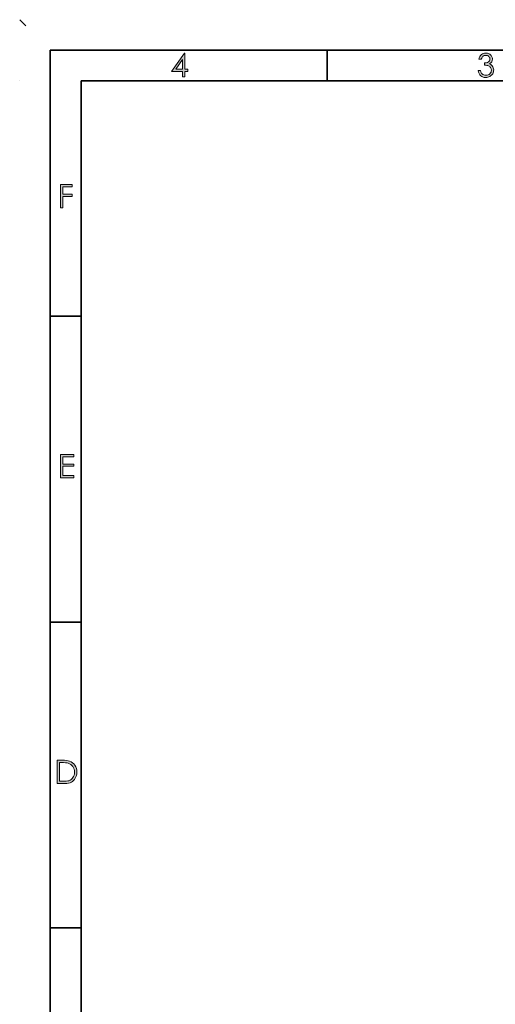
# Model space of a CAD drawing. Header units: inches. Extents: x 0 to 210, y -297 to 0.
# Tile 54 of 76: x 0 to 78, y -161 to 0. Entities that reach past the tile are written whole.
import ezdxf

# ---------------------------------------------------------------- set-up
doc = ezdxf.new("R2010")
doc.units = ezdxf.units.IN
doc.header["$MEASUREMENT"] = 0
doc.layers.add('Lag 1', color=7, linetype='Continuous')

# ---------------------------------------------------------------- blocks, each defined once
blk = doc.blocks.new('block 8')
at = {"layer": 'Lag 1', "true_color": 0x0d0c0d}
h = blk.add_hatch(color=188, dxfattribs=at)
h.dxf.hatch_style = 2
edge = h.paths.add_edge_path()
edge.add_spline(control_points=[(6.13, -124.91), (6.13, -124.91), (6.13, -121.11), (6.13, -121.11), (6.13, -121.11), (6.92, -121.11), (6.92, -121.11), (7.49, -121.11), (7.9, -121.15), (8.16, -121.24), (8.53, -121.37), (8.82, -121.6), (9.03, -121.91), (9.23, -122.23), (9.34, -122.61), (9.34, -123.05), (9.34, -123.43), (9.26, -123.77), (9.09, -124.06), (8.93, -124.35), (8.71, -124.56), (8.45, -124.7), (8.19, -124.84), (7.82, -124.91), (7.34, -124.91), (7.34, -124.91), (6.13, -124.91), (6.13, -124.91)], knot_values=[0, 0, 0, 0, 1, 1, 1, 2, 2, 2, 3, 3, 3, 4, 4, 4, 5, 5, 5, 6, 6, 6, 7, 7, 7, 8, 8, 8, 9, 9, 9, 9], degree=3, periodic=1)
edge = h.paths.add_edge_path()
edge.add_spline(control_points=[(6.5, -124.55), (6.5, -124.55), (6.94, -124.55), (6.94, -124.55), (7.46, -124.55), (7.83, -124.51), (8.03, -124.45), (8.32, -124.36), (8.54, -124.19), (8.71, -123.95), (8.87, -123.7), (8.95, -123.41), (8.95, -123.06), (8.95, -122.69), (8.86, -122.38), (8.69, -122.12), (8.51, -121.86), (8.26, -121.68), (7.94, -121.59), (7.71, -121.51), (7.31, -121.48), (6.77, -121.48), (6.77, -121.48), (6.5, -121.48), (6.5, -121.48), (6.5, -121.48), (6.5, -124.55), (6.5, -124.55)], knot_values=[0, 0, 0, 0, 1, 1, 1, 2, 2, 2, 3, 3, 3, 4, 4, 4, 5, 5, 5, 6, 6, 6, 7, 7, 7, 8, 8, 8, 9, 9, 9, 9], degree=3, periodic=1)
at = {"layer": 'Lag 1', "lineweight": 0}
for points in [[(6.13, -124.91), (6.13, -124.91), (6.13, -121.11), (6.13, -121.11), (6.13, -121.11), (6.92, -121.11), (6.92, -121.11), (7.49, -121.11), (7.9, -121.15), (8.16, -121.24), (8.53, -121.37), (8.82, -121.6), (9.03, -121.91), (9.23, -122.23), (9.34, -122.61), (9.34, -123.05), (9.34, -123.43), (9.26, -123.77), (9.09, -124.06), (8.93, -124.35), (8.71, -124.56), (8.45, -124.7), (8.19, -124.84), (7.82, -124.91), (7.34, -124.91), (7.34, -124.91), (6.13, -124.91), (6.13, -124.91)], [(6.5, -124.55), (6.5, -124.55), (6.94, -124.55), (6.94, -124.55), (7.46, -124.55), (7.83, -124.51), (8.03, -124.45), (8.32, -124.36), (8.54, -124.19), (8.71, -123.95), (8.87, -123.7), (8.95, -123.41), (8.95, -123.06), (8.95, -122.69), (8.86, -122.38), (8.69, -122.12), (8.51, -121.86), (8.26, -121.68), (7.94, -121.59), (7.71, -121.51), (7.31, -121.48), (6.77, -121.48), (6.77, -121.48), (6.5, -121.48), (6.5, -121.48), (6.5, -121.48), (6.5, -124.55), (6.5, -124.55)]]:
    blk.add_open_spline(points, degree=3, knots=[0, 0, 0, 0, 1, 1, 1, 2, 2, 2, 3, 3, 3, 4, 4, 4, 5, 5, 5, 6, 6, 6, 7, 7, 7, 8, 8, 8, 9, 9, 9, 9], dxfattribs=at)
blk = doc.blocks.new('block 10')
at = {"layer": 'Lag 1', "true_color": 0x0d0c0d}
h = blk.add_hatch(color=188, dxfattribs=at)
h.dxf.hatch_style = 2
h.paths.add_polyline_path([(6.69, -71.1), (8.87, -71.1), (8.87, -71.48), (7.07, -71.48), (7.07, -72.67), (8.85, -72.67), (8.85, -73.04), (7.07, -73.04), (7.07, -74.53), (8.85, -74.53), (8.85, -74.9), (6.69, -74.9)])
at = {"layer": 'Lag 1', "lineweight": 0}
blk.add_lwpolyline([(6.69, -71.1), (8.87, -71.1), (8.87, -71.48), (7.07, -71.48), (7.07, -72.67), (8.85, -72.67), (8.85, -73.04), (7.07, -73.04), (7.07, -74.53), (8.85, -74.53), (8.85, -74.9), (6.69, -74.9), (6.69, -71.1)], dxfattribs=at)
blk = doc.blocks.new('block 17')
at = {"layer": 'Lag 1', "true_color": 0x0d0c0d}
h = blk.add_hatch(color=188, dxfattribs=at)
h.dxf.hatch_style = 2
h.paths.add_polyline_path([(6.68, -26.96), (8.59, -26.96), (8.59, -27.34), (7.06, -27.34), (7.06, -28.53), (8.59, -28.53), (8.59, -28.9), (7.06, -28.9), (7.06, -30.77), (6.68, -30.77)])
at = {"layer": 'Lag 1', "lineweight": 0}
blk.add_lwpolyline([(6.68, -26.96), (8.59, -26.96), (8.59, -27.34), (7.06, -27.34), (7.06, -28.53), (8.59, -28.53), (8.59, -28.9), (7.06, -28.9), (7.06, -30.77), (6.68, -30.77), (6.68, -26.96)], dxfattribs=at)
blk = doc.blocks.new('block 19')
at = {"layer": 'Lag 1', "true_color": 0x0d0c0d}
h = blk.add_hatch(color=188, dxfattribs=at)
h.dxf.hatch_style = 2
h.paths.add_polyline_path([(26.94, -5.46), (27.01, -5.46), (27.01, -8.11), (27.47, -8.11), (27.47, -8.47), (27.01, -8.47), (27.01, -9.35), (26.64, -9.35), (26.64, -8.47), (24.82, -8.47)])
h.paths.add_polyline_path([(26.64, -8.11), (26.64, -6.51), (25.51, -8.11)])
at = {"layer": 'Lag 1', "lineweight": 0}
for points in [[(26.94, -5.46), (27.01, -5.46), (27.01, -8.11), (27.47, -8.11), (27.47, -8.47), (27.01, -8.47), (27.01, -9.35), (26.64, -9.35), (26.64, -8.47), (24.82, -8.47), (26.94, -5.46)], [(26.64, -8.11), (26.64, -6.51), (25.51, -8.11), (26.64, -8.11)]]:
    blk.add_lwpolyline(points, dxfattribs=at)
blk = doc.blocks.new('block 22')
at = {"layer": 'Lag 1', "true_color": 0x0d0c0d}
h = blk.add_hatch(color=188, dxfattribs=at)
h.dxf.hatch_style = 2
edge = h.paths.add_edge_path()
edge.add_spline(control_points=[(75.48, -6.43), (75.48, -6.43), (75.09, -6.43), (75.09, -6.43), (75.16, -6.12), (75.3, -5.88), (75.49, -5.71), (75.7, -5.54), (75.93, -5.46), (76.2, -5.46), (76.4, -5.46), (76.59, -5.5), (76.76, -5.59), (76.93, -5.68), (77.06, -5.8), (77.16, -5.96), (77.25, -6.11), (77.3, -6.27), (77.3, -6.44), (77.3, -6.77), (77.13, -7.02), (76.81, -7.22), (76.99, -7.29), (77.14, -7.4), (77.26, -7.54), (77.42, -7.74), (77.51, -7.97), (77.51, -8.22), (77.51, -8.43), (77.45, -8.64), (77.34, -8.83), (77.22, -9.03), (77.07, -9.18), (76.87, -9.29), (76.67, -9.4), (76.45, -9.45), (76.21, -9.45), (75.88, -9.45), (75.61, -9.35), (75.39, -9.17), (75.17, -8.98), (75.03, -8.7), (74.96, -8.33), (74.96, -8.33), (75.33, -8.33), (75.33, -8.33), (75.4, -8.58), (75.49, -8.76), (75.62, -8.87), (75.77, -9.01), (75.97, -9.08), (76.22, -9.08), (76.49, -9.08), (76.71, -9), (76.88, -8.83), (77.05, -8.67), (77.13, -8.47), (77.13, -8.25), (77.13, -8.1), (77.09, -7.96), (77.01, -7.83), (76.92, -7.7), (76.81, -7.61), (76.67, -7.54), (76.53, -7.48), (76.31, -7.44), (76.02, -7.42), (76.02, -7.42), (76.02, -7.07), (76.02, -7.07), (76.19, -7.07), (76.35, -7.04), (76.49, -6.98), (76.64, -6.92), (76.74, -6.84), (76.8, -6.75), (76.87, -6.65), (76.9, -6.55), (76.9, -6.44), (76.9, -6.27), (76.84, -6.13), (76.7, -6.01), (76.57, -5.89), (76.4, -5.83), (76.2, -5.83), (76.04, -5.83), (75.9, -5.87), (75.78, -5.96), (75.66, -6.06), (75.56, -6.21), (75.48, -6.43)], knot_values=[0, 0, 0, 0, 1, 1, 1, 2, 2, 2, 3, 3, 3, 4, 4, 4, 5, 5, 5, 6, 6, 6, 7, 7, 7, 8, 8, 8, 9, 9, 9, 10, 10, 10, 11, 11, 11, 12, 12, 12, 13, 13, 13, 14, 14, 14, 15, 15, 15, 16, 16, 16, 17, 17, 17, 18, 18, 18, 19, 19, 19, 20, 20, 20, 21, 21, 21, 22, 22, 22, 23, 23, 23, 24, 24, 24, 25, 25, 25, 26, 26, 26, 27, 27, 27, 28, 28, 28, 29, 29, 29, 30, 30, 30, 30], degree=3, periodic=1)
at = {"layer": 'Lag 1', "lineweight": 0}
blk.add_open_spline([(75.48, -6.43), (75.48, -6.43), (75.09, -6.43), (75.09, -6.43), (75.16, -6.12), (75.3, -5.88), (75.49, -5.71), (75.7, -5.54), (75.93, -5.46), (76.2, -5.46), (76.4, -5.46), (76.59, -5.5), (76.76, -5.59), (76.93, -5.68), (77.06, -5.8), (77.16, -5.96), (77.25, -6.11), (77.3, -6.27), (77.3, -6.44), (77.3, -6.77), (77.13, -7.02), (76.81, -7.22), (76.99, -7.29), (77.14, -7.4), (77.26, -7.54), (77.42, -7.74), (77.51, -7.97), (77.51, -8.22), (77.51, -8.43), (77.45, -8.64), (77.34, -8.83), (77.22, -9.03), (77.07, -9.18), (76.87, -9.29), (76.67, -9.4), (76.45, -9.45), (76.21, -9.45), (75.88, -9.45), (75.61, -9.35), (75.39, -9.17), (75.17, -8.98), (75.03, -8.7), (74.96, -8.33), (74.96, -8.33), (75.33, -8.33), (75.33, -8.33), (75.4, -8.58), (75.49, -8.76), (75.62, -8.87), (75.77, -9.01), (75.97, -9.08), (76.22, -9.08), (76.49, -9.08), (76.71, -9), (76.88, -8.83), (77.05, -8.67), (77.13, -8.47), (77.13, -8.25), (77.13, -8.1), (77.09, -7.96), (77.01, -7.83), (76.92, -7.7), (76.81, -7.61), (76.67, -7.54), (76.53, -7.48), (76.31, -7.44), (76.02, -7.42), (76.02, -7.42), (76.02, -7.07), (76.02, -7.07), (76.19, -7.07), (76.35, -7.04), (76.49, -6.98), (76.64, -6.92), (76.74, -6.84), (76.8, -6.75), (76.87, -6.65), (76.9, -6.55), (76.9, -6.44), (76.9, -6.27), (76.84, -6.13), (76.7, -6.01), (76.57, -5.89), (76.4, -5.83), (76.2, -5.83), (76.04, -5.83), (75.9, -5.87), (75.78, -5.96), (75.66, -6.06), (75.56, -6.21), (75.48, -6.43)], degree=3, knots=[0, 0, 0, 0, 1, 1, 1, 2, 2, 2, 3, 3, 3, 4, 4, 4, 5, 5, 5, 6, 6, 6, 7, 7, 7, 8, 8, 8, 9, 9, 9, 10, 10, 10, 11, 11, 11, 12, 12, 12, 13, 13, 13, 14, 14, 14, 15, 15, 15, 16, 16, 16, 17, 17, 17, 18, 18, 18, 19, 19, 19, 20, 20, 20, 21, 21, 21, 22, 22, 22, 23, 23, 23, 24, 24, 24, 25, 25, 25, 26, 26, 26, 27, 27, 27, 28, 28, 28, 29, 29, 29, 30, 30, 30, 30], dxfattribs=at)

msp = doc.modelspace()

# ---------------------------------------------------------------- linework, layer by layer
at = {"layer": 'Lag 1', "color": 188, "lineweight": 9, "true_color": 0x0d0c0d}
msp.add_lwpolyline([(1, -1), (0, 0)], dxfattribs=at)
at = {"layer": 'Lag 1', "color": 188, "lineweight": 35, "true_color": 0x0d0c0d}
for points in [[(5, -5), (205, -5)], [(5, -292), (5, -5)], [(50.3, -10.02), (50.3, -5.01)], [(0, -10.02), (0, -10.02)], [(10.04, -10.01), (200, -10.01)], [(10.04, -286.99), (10.04, -10.01)], [(10.04, -48.5), (5, -48.5)], [(10.04, -98.53), (5, -98.53)], [(10.04, -148.52), (5, -148.52)], [(10.04, -148.52), (10.04, -148.52)]]:
    msp.add_lwpolyline(points, dxfattribs=at)

# ---------------------------------------------------------------- block references
at = {"layer": 'Lag 1'}
for name in ['block 19', 'block 22', 'block 17', 'block 10', 'block 8']:
    msp.add_blockref(name, (0, 0), dxfattribs=at)

doc.saveas('drawing.dxf')
